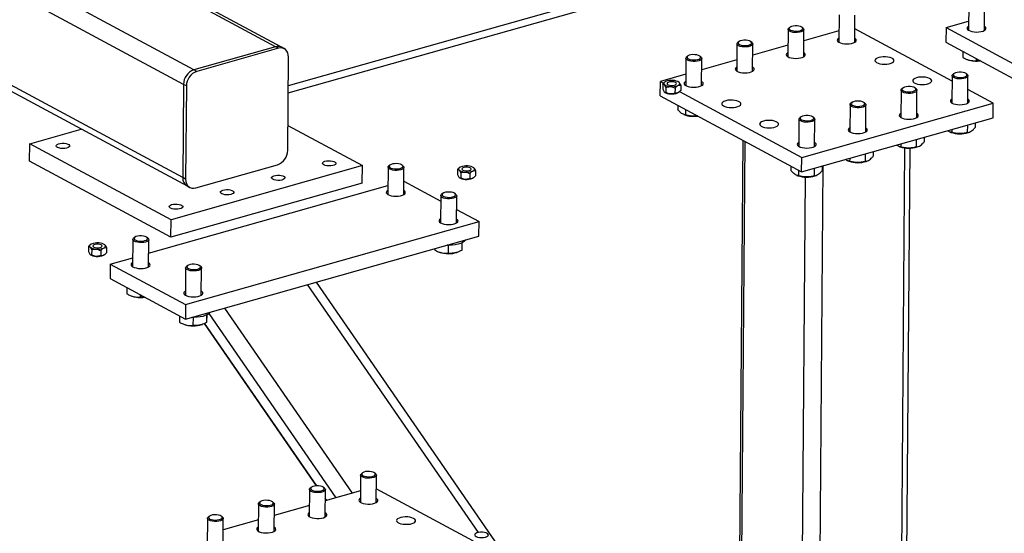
# Model space of a CAD drawing. Header units: millimetres. Extents: x 5 to 589, y 5 to 415.
# Tile 30 of 42: x 436 to 486, y 297 to 323. Entities that reach past the tile are written whole.
import ezdxf

# ---------------------------------------------------------------- set-up
doc = ezdxf.new("R2010")
doc.units = ezdxf.units.MM
doc.layers.add('TRAIT-FORT', color=4, linetype='Continuous', lineweight=25)

msp = doc.modelspace()

# ---------------------------------------------------------------- linework, layer by layer
at = {"layer": 'TRAIT-FORT', "color": 4, "linetype": 'Continuous', "lineweight": 25}
for p, q in [((444.975, 320.538), (408.295, 340.285)), ((444.455, 319.803), (407.396, 339.755)), ((449.094, 321.704), (415.455, 339.814)), ((449.393, 321.679), (415.975, 339.67)), ((508.517, 336.366), (449.735, 319.722)), ((449.732, 319.369), (508.039, 335.877)), ((444.418, 315.095), (407.359, 335.046)), ((407.729, 334.543), (444.63, 314.677)), ((484.055, 323.91), (484.044, 322.533)), ((484.844, 322.527), (484.855, 323.904)), ((477.514, 323.308), (477.504, 321.931)), ((478.304, 321.924), (478.314, 323.301)), ((482.909, 322.668), (484.048, 322.99)), ((474.94, 322.579), (474.929, 321.202)), ((475.03, 322.687), (474.979, 322.645)), ((475.702, 322.64), (475.652, 322.682)), ((475.729, 321.195), (475.74, 322.572)), ((477.508, 322.505), (475.736, 322.003)), ((483.214, 319.966), (478.309, 322.607)), ((482.909, 322.668), (482.904, 321.932)), ((482.909, 322.668), (486.71, 320.622)), ((472.366, 321.85), (472.355, 320.473)), ((472.455, 321.958), (472.404, 321.916)), ((473.128, 321.911), (473.078, 321.953)), ((473.155, 320.466), (473.166, 321.843)), ((474.934, 321.776), (473.161, 321.274)), ((482.904, 321.932), (486.705, 319.886)), ((449.094, 321.704), (444.975, 320.538)), ((449.236, 321.627), (445.117, 320.461)), ((449.236, 321.627), (449.094, 321.704)), ((449.535, 321.602), (449.393, 321.679)), ((483.753, 321.475), (483.75, 321.164)), ((449.71, 316.476), (449.747, 321.185)), ((469.791, 321.121), (469.78, 319.744)), ((469.881, 321.229), (469.83, 321.188)), ((470.553, 321.182), (470.503, 321.224)), ((470.58, 319.738), (470.591, 321.115)), ((472.359, 321.047), (470.587, 320.545)), ((483.964, 321.065), (483.997, 321.052)), ((484.426, 321.112), (484.426, 321.002)), ((445.117, 320.461), (444.975, 320.538)), ((469.785, 320.318), (468.503, 319.955)), ((483.306, 320.346), (483.255, 320.305)), ((483.978, 320.299), (483.928, 320.342)), ((444.455, 319.803), (444.418, 315.095)), ((444.598, 319.727), (444.455, 319.803)), ((468.497, 319.219), (468.503, 319.955)), ((468.503, 319.955), (468.667, 319.867)), ((468.621, 319.819), (468.619, 319.565)), ((468.716, 319.914), (468.705, 319.905)), ((483.216, 320.238), (483.205, 318.861)), ((484.005, 318.855), (484.016, 320.232)), ((444.598, 319.727), (444.561, 315.018)), ((468.784, 319.649), (468.782, 319.395)), ((469.24, 319.616), (469.238, 319.362)), ((469.436, 319.406), (469.447, 319.415)), ((469.468, 319.436), (475.63, 316.118)), ((469.533, 319.755), (469.531, 319.5)), ((480.642, 319.509), (480.631, 318.132)), ((480.731, 319.618), (480.68, 319.576)), ((481.404, 319.57), (481.353, 319.613)), ((481.431, 318.126), (481.441, 319.503)), ((485.284, 318.852), (484.01, 319.537)), ((468.497, 319.219), (475.624, 315.383)), ((475.63, 316.118), (485.284, 318.852)), ((478.157, 318.889), (478.106, 318.847)), ((478.829, 318.841), (478.779, 318.884)), ((485.278, 318.116), (485.284, 318.852)), ((469.387, 318.74), (469.386, 318.529)), ((469.774, 318.532), (469.772, 318.258)), ((478.067, 318.78), (478.056, 317.403)), ((478.856, 317.397), (478.867, 318.774)), ((469.687, 318.28), (469.734, 318.263)), ((475.493, 318.051), (475.482, 316.674)), ((475.582, 318.16), (475.531, 318.118)), ((475.624, 315.383), (485.278, 318.116)), ((476.255, 318.112), (476.205, 318.155)), ((476.282, 316.668), (476.293, 318.045)), ((484.382, 317.862), (484.381, 317.63)), ((436.697, 316.81), (439.299, 317.547)), ((449.72, 317.73), (453.478, 315.706)), ((483.112, 317.397), (483.158, 317.38)), ((483.198, 317.527), (483.196, 317.375)), ((483.985, 317.75), (483.982, 317.367)), ((484.029, 317.373), (484.074, 317.389)), ((436.69, 315.927), (436.697, 316.81)), ((443.824, 312.973), (436.697, 316.81)), ((472.653, 316.982), (472.401, 284.979)), ((472.527, 284.912), (472.778, 316.915)), ((481.41, 317.021), (481.407, 316.638)), ((481.808, 317.133), (481.806, 316.901)), ((479.234, 316.404), (479.232, 316.172)), ((480.391, 260.101), (480.835, 316.594)), ((480.538, 316.668), (480.584, 316.651)), ((480.623, 316.798), (480.622, 316.646)), ((480.651, 260.301), (481.093, 316.583)), ((481.454, 316.644), (481.499, 316.66)), ((443.817, 312.09), (436.69, 315.927)), ((475.624, 315.383), (475.63, 316.118)), ((477.963, 315.939), (478.01, 315.922)), ((478.049, 316.069), (478.048, 315.917)), ((478.836, 316.292), (478.833, 315.909)), ((478.88, 315.915), (478.925, 315.931)), ((453.478, 315.706), (443.824, 312.973)), ((445.071, 314.575), (449.19, 315.741)), ((453.471, 314.823), (453.478, 315.706)), ((454.771, 315.619), (454.76, 314.242)), ((454.861, 315.728), (454.81, 315.686)), ((455.533, 315.68), (455.483, 315.723)), ((455.56, 314.236), (455.571, 315.613)), ((458.27, 315.506), (458.268, 315.252)), ((458.365, 315.601), (458.354, 315.592)), ((458.433, 315.336), (458.431, 315.082)), ((459.182, 315.442), (459.18, 315.188)), ((475.089, 315.671), (475.087, 315.459)), ((475.475, 315.463), (475.473, 315.188)), ((476.261, 315.563), (476.258, 315.18)), ((476.272, 258.935), (476.718, 315.692)), ((476.659, 315.676), (476.657, 315.443)), ((453.471, 314.823), (443.817, 312.09)), ((444.561, 315.018), (444.418, 315.095)), ((455.566, 314.918), (457.43, 313.915)), ((458.889, 315.303), (458.887, 315.049)), ((459.085, 315.093), (459.096, 315.102)), ((475.389, 315.21), (475.435, 315.193)), ((475.568, 283.275), (475.818, 315.125)), ((476.305, 315.187), (476.35, 315.202)), ((442.694, 311.281), (454.764, 314.699)), ((444.63, 314.677), (444.772, 314.6)), ((457.432, 314.187), (457.421, 312.81)), ((457.521, 314.295), (457.47, 314.253)), ((458.194, 314.248), (458.144, 314.29)), ((458.221, 312.803), (458.232, 314.18)), ((458.226, 313.486), (459.357, 312.877)), ((443.817, 312.09), (443.824, 312.973)), ((444.554, 308.686), (459.357, 312.877)), ((459.351, 312.141), (459.357, 312.877)), ((441.899, 311.975), (441.888, 310.598)), ((441.989, 312.083), (441.938, 312.041)), ((442.661, 312.036), (442.611, 312.078)), ((442.688, 310.591), (442.699, 311.968)), ((444.549, 307.95), (459.351, 312.141)), ((439.659, 311.619), (439.657, 311.365)), ((439.754, 311.714), (439.743, 311.705)), ((439.822, 311.448), (439.82, 311.194)), ((440.278, 311.416), (440.276, 311.162)), ((440.57, 311.554), (440.568, 311.3)), ((457.127, 311.512), (457.127, 311.44)), ((457.34, 311.341), (457.374, 311.329)), ((457.805, 311.682), (457.802, 311.278)), ((458.49, 311.802), (458.487, 311.425)), ((458.496, 311.805), (458.496, 311.733)), ((440.473, 311.206), (440.484, 311.215)), ((440.753, 310.732), (441.892, 311.054)), ((458.244, 311.322), (458.279, 311.334)), ((440.753, 310.732), (440.748, 309.996)), ((440.753, 310.732), (444.554, 308.686)), ((444.56, 310.542), (444.549, 309.165)), ((444.649, 310.651), (444.598, 310.609)), ((445.322, 310.603), (445.272, 310.646)), ((445.349, 309.159), (445.36, 310.536)), ((440.748, 309.996), (444.549, 307.95)), ((441.597, 309.539), (441.594, 309.228)), ((459.334, 297.183), (450.713, 309.695)), ((460.824, 295.803), (451.163, 309.823)), ((441.808, 309.129), (441.841, 309.117)), ((442.27, 309.177), (442.27, 309.066)), ((444.554, 308.686), (444.549, 307.95)), ((452.976, 299.166), (446.536, 308.513)), ((444.257, 308.107), (444.255, 307.796)), ((444.933, 308.038), (444.93, 307.634)), ((445.618, 308.157), (445.615, 307.78)), ((445.624, 308.16), (445.624, 308.089)), ((452.157, 298.934), (445.747, 308.237)), ((444.468, 307.696), (444.502, 307.684)), ((445.372, 307.677), (445.407, 307.689)), ((445.491, 307.729), (451.138, 299.534)), ((451.175, 299.536), (445.52, 307.741)), ((453.383, 300.082), (453.372, 298.705)), ((453.473, 300.19), (453.422, 300.148)), ((454.145, 300.143), (454.095, 300.185)), ((454.172, 298.698), (454.183, 300.075)), ((450.898, 299.461), (450.847, 299.42)), ((451.571, 299.414), (451.52, 299.456)), ((450.808, 299.353), (450.798, 297.976)), ((451.598, 297.969), (451.608, 299.347)), ((453.377, 299.279), (451.604, 298.777)), ((459.082, 296.74), (454.177, 299.381)), ((448.234, 298.624), (448.223, 297.247)), ((448.324, 298.732), (448.273, 298.691)), ((448.996, 298.685), (448.946, 298.727)), ((449.023, 297.241), (449.034, 298.618)), ((450.802, 298.55), (449.03, 298.048)), ((451.682, 298.799), (451.605, 298.911)), ((451.605, 298.857), (451.651, 298.79)), ((445.749, 298.003), (445.698, 297.962)), ((446.422, 297.956), (446.372, 297.999)), ((445.66, 297.895), (445.649, 296.518)), ((446.449, 296.512), (446.46, 297.889)), ((448.228, 297.821), (446.455, 297.319))]:
    msp.add_line(p, q, dxfattribs=at)
at = {"layer": 'TRAIT-FORT', "color": 4, "linetype": 'Continuous', "lineweight": 25, "flags": 128}
for points in [[(475.702, 322.64), (475.728, 322.61), (475.74, 322.568), (475.721, 322.526), (475.675, 322.487), (475.603, 322.456), (475.512, 322.433), (475.409, 322.42), (475.3, 322.42), (475.194, 322.43), (475.099, 322.452), (475.022, 322.483), (474.968, 322.52), (474.942, 322.562), (474.946, 322.605), (474.978, 322.645), (474.979, 322.645)], [(475.64, 322.691), (475.577, 322.724), (475.493, 322.747), (475.395, 322.76), (475.292, 322.761), (475.194, 322.75), (475.109, 322.728), (475.044, 322.698), (475.006, 322.661), (474.997, 322.621), (475.019, 322.581), (475.069, 322.546), (475.144, 322.518), (475.236, 322.499), (475.337, 322.492), (475.439, 322.497), (475.531, 322.513), (475.607, 322.54), (475.659, 322.574), (475.683, 322.613), (475.677, 322.654), (475.64, 322.691)], [(484.046, 322.742), (484.009, 322.716), (483.973, 322.671), (483.966, 322.624), (483.99, 322.578), (484.042, 322.535), (484.119, 322.498), (484.217, 322.47), (484.329, 322.452), (484.449, 322.446), (484.568, 322.451), (484.679, 322.468), (484.776, 322.496), (484.852, 322.532), (484.903, 322.574), (484.924, 322.621), (484.916, 322.668), (484.878, 322.713), (484.846, 322.735)], [(473.128, 321.911), (473.154, 321.881), (473.165, 321.839), (473.147, 321.797), (473.1, 321.759), (473.029, 321.727), (472.938, 321.704), (472.834, 321.691), (472.725, 321.691), (472.62, 321.701), (472.524, 321.723), (472.447, 321.754), (472.394, 321.791), (472.368, 321.833), (472.371, 321.876), (472.404, 321.916), (472.404, 321.916)], [(473.066, 321.963), (473.002, 321.995), (472.918, 322.018), (472.821, 322.031), (472.718, 322.032), (472.62, 322.021), (472.534, 322), (472.47, 321.969), (472.431, 321.932), (472.423, 321.892), (472.445, 321.852), (472.495, 321.817), (472.569, 321.789), (472.661, 321.77), (472.763, 321.763), (472.864, 321.768), (472.957, 321.785), (473.033, 321.811), (473.085, 321.845), (473.109, 321.884), (473.102, 321.925), (473.066, 321.963)], [(477.505, 322.139), (477.469, 322.113), (477.432, 322.069), (477.426, 322.021), (477.449, 321.975), (477.501, 321.932), (477.579, 321.895), (477.676, 321.867), (477.789, 321.849), (477.908, 321.843), (478.027, 321.849), (478.139, 321.866), (478.236, 321.893), (478.312, 321.929), (478.362, 321.972), (478.384, 322.018), (478.375, 322.065), (478.337, 322.11), (478.305, 322.133)], [(449.747, 321.185), (449.738, 321.297), (449.709, 321.399), (449.663, 321.487), (449.599, 321.558), (449.522, 321.609), (449.433, 321.638), (449.337, 321.645), (449.236, 321.627)], [(470.491, 321.234), (470.428, 321.266), (470.344, 321.289), (470.246, 321.302), (470.144, 321.303), (470.045, 321.292), (469.96, 321.271), (469.895, 321.24), (469.857, 321.203), (469.848, 321.163), (469.87, 321.123), (469.921, 321.088), (469.995, 321.06), (470.087, 321.041), (470.188, 321.034), (470.29, 321.039), (470.383, 321.056), (470.458, 321.082), (470.511, 321.117), (470.534, 321.156), (470.528, 321.196), (470.491, 321.234)], [(474.931, 321.41), (474.894, 321.384), (474.858, 321.34), (474.851, 321.293), (474.875, 321.246), (474.927, 321.203), (475.004, 321.166), (475.102, 321.138), (475.214, 321.121), (475.334, 321.114), (475.453, 321.12), (475.564, 321.137), (475.661, 321.164), (475.737, 321.2), (475.788, 321.243), (475.809, 321.289), (475.801, 321.336), (475.763, 321.381), (475.731, 321.404)], [(470.553, 321.182), (470.58, 321.153), (470.591, 321.11), (470.573, 321.068), (470.526, 321.03), (470.455, 320.998), (470.364, 320.975), (470.26, 320.963), (470.151, 320.962), (470.045, 320.973), (469.95, 320.994), (469.873, 321.025), (469.819, 321.062), (469.793, 321.104), (469.797, 321.147), (469.83, 321.187), (469.83, 321.188)], [(479.52, 321.162), (479.433, 321.13), (479.369, 321.09), (479.333, 321.045), (479.326, 320.998), (479.35, 320.952), (479.402, 320.909), (479.479, 320.872), (479.577, 320.844), (479.689, 320.826), (479.809, 320.82), (479.928, 320.825), (480.039, 320.842), (480.136, 320.87), (480.212, 320.906), (480.263, 320.948), (480.284, 320.995), (480.276, 321.042), (480.238, 321.087), (480.172, 321.127), (480.084, 321.16), (479.978, 321.183), (479.861, 321.195), (479.741, 321.196), (479.625, 321.184), (479.52, 321.162)], [(472.356, 320.681), (472.32, 320.656), (472.283, 320.611), (472.277, 320.564), (472.3, 320.517), (472.352, 320.474), (472.43, 320.438), (472.528, 320.409), (472.64, 320.392), (472.759, 320.385), (472.879, 320.391), (472.99, 320.408), (473.087, 320.435), (473.163, 320.471), (473.213, 320.514), (473.235, 320.56), (473.226, 320.607), (473.188, 320.652), (473.156, 320.675)], [(483.978, 320.299), (484.004, 320.27), (484.016, 320.227), (483.997, 320.185), (483.951, 320.147), (483.879, 320.115), (483.788, 320.092), (483.685, 320.08), (483.576, 320.079), (483.47, 320.09), (483.375, 320.111), (483.298, 320.142), (483.244, 320.18), (483.218, 320.221), (483.222, 320.264), (483.254, 320.305), (483.255, 320.305)], [(483.916, 320.351), (483.853, 320.383), (483.769, 320.407), (483.671, 320.419), (483.568, 320.42), (483.47, 320.41), (483.385, 320.388), (483.32, 320.357), (483.282, 320.32), (483.273, 320.28), (483.295, 320.24), (483.345, 320.205), (483.42, 320.177), (483.512, 320.158), (483.613, 320.151), (483.715, 320.156), (483.807, 320.173), (483.883, 320.199), (483.935, 320.234), (483.959, 320.273), (483.952, 320.313), (483.916, 320.351)], [(468.768, 319.945), (468.737, 319.929), (468.713, 319.911), (468.694, 319.892), (468.683, 319.872), (468.677, 319.852), (468.679, 319.831), (468.688, 319.811), (468.703, 319.791)], [(469.263, 319.783), (469.304, 319.811), (469.317, 319.843), (469.302, 319.876), (469.259, 319.904), (469.195, 319.925), (469.116, 319.937), (469.033, 319.937), (468.955, 319.926), (468.892, 319.905), (468.851, 319.877), (468.837, 319.844), (468.853, 319.812), (468.895, 319.784), (468.96, 319.763), (469.038, 319.751), (469.122, 319.751), (469.2, 319.762), (469.263, 319.783)], [(469.387, 319.742), (469.417, 319.759), (469.442, 319.777), (469.46, 319.796), (469.472, 319.816), (469.477, 319.836), (469.475, 319.857), (469.467, 319.877), (469.451, 319.897)], [(469.782, 319.952), (469.745, 319.927), (469.709, 319.882), (469.702, 319.835), (469.726, 319.788), (469.778, 319.745), (469.855, 319.709), (469.953, 319.681), (470.065, 319.663), (470.185, 319.656), (470.304, 319.662), (470.416, 319.679), (470.512, 319.706), (470.588, 319.742), (470.639, 319.785), (470.66, 319.831), (470.652, 319.878), (470.614, 319.923), (470.582, 319.946)], [(481.42, 320.139), (481.333, 320.107), (481.27, 320.067), (481.233, 320.022), (481.227, 319.975), (481.25, 319.929), (481.302, 319.886), (481.38, 319.849), (481.477, 319.821), (481.59, 319.803), (481.709, 319.797), (481.828, 319.802), (481.94, 319.819), (482.037, 319.847), (482.113, 319.883), (482.163, 319.925), (482.185, 319.972), (482.176, 320.019), (482.138, 320.064), (482.073, 320.104), (481.985, 320.137), (481.879, 320.16), (481.762, 320.172), (481.642, 320.172), (481.525, 320.161), (481.42, 320.139)], [(469.436, 319.406), (469.414, 319.391), (469.384, 319.374)], [(481.404, 319.57), (481.43, 319.541), (481.441, 319.498), (481.423, 319.456), (481.376, 319.418), (481.305, 319.386), (481.214, 319.363), (481.11, 319.351), (481.001, 319.35), (480.895, 319.361), (480.8, 319.382), (480.723, 319.413), (480.67, 319.451), (480.644, 319.492), (480.647, 319.535), (480.68, 319.576), (480.68, 319.576)], [(481.341, 319.622), (481.278, 319.654), (481.194, 319.678), (481.096, 319.69), (480.994, 319.692), (480.896, 319.681), (480.81, 319.659), (480.746, 319.628), (480.707, 319.591), (480.699, 319.551), (480.72, 319.512), (480.771, 319.476), (480.845, 319.448), (480.937, 319.43), (481.039, 319.423), (481.14, 319.427), (481.233, 319.444), (481.309, 319.471), (481.361, 319.505), (481.385, 319.544), (481.378, 319.584), (481.341, 319.622)], [(471.797, 318.975), (471.71, 318.943), (471.646, 318.903), (471.61, 318.859), (471.603, 318.812), (471.626, 318.765), (471.678, 318.722), (471.756, 318.686), (471.854, 318.657), (471.966, 318.64), (472.085, 318.633), (472.205, 318.639), (472.316, 318.656), (472.413, 318.683), (472.489, 318.719), (472.539, 318.762), (472.561, 318.808), (472.552, 318.855), (472.514, 318.9), (472.449, 318.94), (472.361, 318.973), (472.255, 318.996), (472.138, 319.008), (472.018, 319.009), (471.902, 318.998), (471.797, 318.975)], [(478.829, 318.841), (478.856, 318.812), (478.867, 318.769), (478.849, 318.727), (478.802, 318.689), (478.73, 318.657), (478.639, 318.634), (478.536, 318.622), (478.427, 318.621), (478.321, 318.632), (478.226, 318.653), (478.149, 318.684), (478.095, 318.722), (478.069, 318.763), (478.073, 318.806), (478.106, 318.847), (478.106, 318.847)], [(478.767, 318.893), (478.704, 318.925), (478.62, 318.949), (478.522, 318.962), (478.419, 318.963), (478.321, 318.952), (478.236, 318.93), (478.171, 318.899), (478.133, 318.862), (478.124, 318.822), (478.146, 318.783), (478.196, 318.747), (478.271, 318.719), (478.363, 318.701), (478.464, 318.694), (478.566, 318.699), (478.659, 318.715), (478.734, 318.742), (478.786, 318.776), (478.81, 318.815), (478.804, 318.855), (478.767, 318.893)], [(483.207, 319.069), (483.17, 319.044), (483.134, 318.999), (483.127, 318.952), (483.151, 318.905), (483.203, 318.863), (483.28, 318.826), (483.378, 318.798), (483.49, 318.78), (483.61, 318.774), (483.729, 318.779), (483.84, 318.796), (483.937, 318.823), (484.013, 318.86), (484.064, 318.902), (484.085, 318.948), (484.077, 318.996), (484.039, 319.041), (484.007, 319.063)], [(480.632, 318.34), (480.596, 318.315), (480.559, 318.27), (480.553, 318.223), (480.576, 318.177), (480.628, 318.134), (480.706, 318.097), (480.803, 318.069), (480.916, 318.051), (481.035, 318.045), (481.154, 318.05), (481.266, 318.067), (481.363, 318.095), (481.439, 318.131), (481.489, 318.173), (481.511, 318.22), (481.502, 318.267), (481.464, 318.312), (481.432, 318.334)], [(473.697, 317.952), (473.61, 317.92), (473.546, 317.88), (473.51, 317.836), (473.503, 317.788), (473.527, 317.742), (473.579, 317.699), (473.656, 317.662), (473.754, 317.634), (473.866, 317.616), (473.986, 317.61), (474.105, 317.616), (474.217, 317.633), (474.313, 317.66), (474.389, 317.696), (474.44, 317.739), (474.461, 317.785), (474.453, 317.832), (474.415, 317.877), (474.35, 317.917), (474.261, 317.95), (474.155, 317.973), (474.039, 317.985), (473.918, 317.986), (473.802, 317.974), (473.697, 317.952)], [(476.255, 318.112), (476.281, 318.083), (476.292, 318.04), (476.274, 317.998), (476.228, 317.96), (476.156, 317.928), (476.065, 317.905), (475.961, 317.893), (475.852, 317.892), (475.747, 317.903), (475.652, 317.925), (475.574, 317.955), (475.521, 317.993), (475.495, 318.035), (475.498, 318.077), (475.531, 318.118), (475.531, 318.118)], [(476.193, 318.164), (476.129, 318.196), (476.045, 318.22), (475.948, 318.233), (475.845, 318.234), (475.747, 318.223), (475.662, 318.201), (475.597, 318.17), (475.558, 318.133), (475.55, 318.093), (475.572, 318.054), (475.622, 318.018), (475.697, 317.99), (475.789, 317.972), (475.89, 317.965), (475.991, 317.97), (476.084, 317.986), (476.16, 318.013), (476.212, 318.047), (476.236, 318.086), (476.229, 318.126), (476.193, 318.164)], [(478.058, 317.612), (478.021, 317.586), (477.985, 317.541), (477.978, 317.494), (478.002, 317.448), (478.054, 317.405), (478.131, 317.368), (478.229, 317.34), (478.341, 317.322), (478.461, 317.316), (478.58, 317.321), (478.692, 317.338), (478.788, 317.366), (478.864, 317.402), (478.915, 317.444), (478.936, 317.491), (478.928, 317.538), (478.89, 317.583), (478.858, 317.605)], [(438.102, 316.622), (438.054, 316.657), (438.036, 316.697), (438.047, 316.736), (438.087, 316.772), (438.154, 316.802), (438.239, 316.823), (438.337, 316.832), (438.438, 316.83), (438.534, 316.816), (438.616, 316.792), (438.676, 316.76), (438.709, 316.722), (438.713, 316.682), (438.687, 316.644), (438.633, 316.611), (438.556, 316.585), (438.463, 316.57), (438.363, 316.566), (438.263, 316.574), (438.173, 316.593), (438.102, 316.622)], [(475.484, 316.883), (475.447, 316.857), (475.411, 316.812), (475.404, 316.765), (475.427, 316.719), (475.479, 316.676), (475.557, 316.639), (475.655, 316.611), (475.767, 316.593), (475.886, 316.587), (476.006, 316.592), (476.117, 316.609), (476.214, 316.637), (476.29, 316.673), (476.34, 316.715), (476.362, 316.762), (476.353, 316.809), (476.315, 316.854), (476.283, 316.876)], [(451.527, 315.739), (451.479, 315.775), (451.46, 315.814), (451.472, 315.853), (451.512, 315.889), (451.578, 315.919), (451.664, 315.94), (451.762, 315.949), (451.863, 315.947), (451.959, 315.934), (452.04, 315.909), (452.101, 315.877), (452.134, 315.839), (452.138, 315.799), (452.112, 315.761), (452.058, 315.728), (451.981, 315.702), (451.888, 315.687), (451.787, 315.683), (451.688, 315.691), (451.598, 315.711), (451.527, 315.739)], [(455.533, 315.68), (455.565, 315.64), (455.569, 315.597), (455.543, 315.556), (455.49, 315.519), (455.413, 315.489), (455.318, 315.469), (455.212, 315.459), (455.103, 315.462), (454.999, 315.475), (454.908, 315.499), (454.837, 315.532), (454.79, 315.571), (454.771, 315.613), (454.782, 315.656), (454.81, 315.686)], [(455.003, 315.786), (454.922, 315.762), (454.863, 315.729), (454.832, 315.691), (454.831, 315.651), (454.86, 315.612), (454.917, 315.578), (454.996, 315.552), (455.091, 315.537), (455.193, 315.533), (455.293, 315.54), (455.383, 315.56), (455.453, 315.588), (455.499, 315.624), (455.515, 315.664), (455.501, 315.704), (455.458, 315.74), (455.389, 315.771), (455.301, 315.792), (455.201, 315.802), (455.099, 315.8), (455.003, 315.786)], [(458.417, 315.632), (458.386, 315.616), (458.362, 315.598), (458.343, 315.579), (458.332, 315.559), (458.326, 315.539), (458.328, 315.518), (458.337, 315.498), (458.352, 315.478)], [(458.912, 315.47), (458.953, 315.498), (458.966, 315.53), (458.951, 315.563), (458.908, 315.591), (458.844, 315.612), (458.765, 315.624), (458.682, 315.624), (458.604, 315.613), (458.541, 315.592), (458.5, 315.564), (458.486, 315.531), (458.502, 315.499), (458.544, 315.471), (458.609, 315.45), (458.687, 315.438), (458.771, 315.438), (458.849, 315.449), (458.912, 315.47)], [(459.036, 315.429), (459.066, 315.446), (459.091, 315.464), (459.109, 315.483), (459.121, 315.503), (459.126, 315.523), (459.124, 315.544), (459.116, 315.564), (459.101, 315.584)], [(444.561, 315.018), (444.57, 314.906), (444.598, 314.804), (444.645, 314.715), (444.708, 314.644), (444.786, 314.593), (444.875, 314.564), (444.971, 314.558), (445.071, 314.575)], [(448.952, 315.01), (448.905, 315.046), (448.886, 315.085), (448.897, 315.124), (448.938, 315.161), (449.004, 315.19), (449.09, 315.211), (449.188, 315.221), (449.289, 315.218), (449.384, 315.205), (449.466, 315.18), (449.526, 315.148), (449.56, 315.11), (449.563, 315.071), (449.537, 315.032), (449.483, 314.999), (449.407, 314.973), (449.314, 314.958), (449.213, 314.954), (449.113, 314.962), (449.024, 314.982), (448.952, 315.01)], [(459.085, 315.093), (459.063, 315.078), (459.033, 315.061)], [(446.378, 314.281), (446.33, 314.317), (446.311, 314.356), (446.323, 314.395), (446.363, 314.432), (446.429, 314.461), (446.515, 314.482), (446.613, 314.492), (446.714, 314.489), (446.81, 314.476), (446.892, 314.452), (446.952, 314.419), (446.985, 314.381), (446.989, 314.342), (446.963, 314.303), (446.909, 314.27), (446.832, 314.245), (446.739, 314.229), (446.639, 314.225), (446.539, 314.234), (446.449, 314.253), (446.378, 314.281)], [(454.762, 314.45), (454.725, 314.425), (454.689, 314.38), (454.682, 314.333), (454.706, 314.287), (454.758, 314.244), (454.835, 314.207), (454.933, 314.179), (455.045, 314.161), (455.165, 314.155), (455.284, 314.16), (455.395, 314.177), (455.492, 314.205), (455.568, 314.241), (455.619, 314.283), (455.64, 314.329), (455.632, 314.377), (455.594, 314.422), (455.562, 314.444)], [(457.664, 314.354), (457.583, 314.33), (457.524, 314.297), (457.493, 314.259), (457.491, 314.219), (457.52, 314.18), (457.577, 314.146), (457.657, 314.12), (457.752, 314.104), (457.854, 314.1), (457.954, 314.108), (458.043, 314.127), (458.114, 314.156), (458.16, 314.192), (458.176, 314.231), (458.162, 314.271), (458.119, 314.308), (458.05, 314.338), (457.961, 314.359), (457.862, 314.369), (457.759, 314.367), (457.664, 314.354)], [(458.194, 314.248), (458.226, 314.208), (458.23, 314.165), (458.204, 314.123), (458.15, 314.087), (458.073, 314.057), (457.978, 314.036), (457.873, 314.027), (457.764, 314.029), (457.66, 314.043), (457.569, 314.067), (457.497, 314.1), (457.45, 314.139), (457.432, 314.181), (457.443, 314.223), (457.47, 314.253)], [(443.803, 313.552), (443.756, 313.588), (443.737, 313.627), (443.748, 313.667), (443.789, 313.703), (443.855, 313.732), (443.941, 313.753), (444.039, 313.763), (444.14, 313.761), (444.236, 313.747), (444.317, 313.723), (444.377, 313.69), (444.411, 313.652), (444.415, 313.613), (444.388, 313.574), (444.335, 313.541), (444.258, 313.516), (444.165, 313.5), (444.064, 313.497), (443.965, 313.505), (443.875, 313.524), (443.803, 313.552)], [(457.423, 313.018), (457.386, 312.992), (457.35, 312.948), (457.343, 312.901), (457.366, 312.854), (457.418, 312.811), (457.496, 312.774), (457.594, 312.746), (457.706, 312.729), (457.825, 312.722), (457.945, 312.728), (458.056, 312.745), (458.153, 312.772), (458.229, 312.808), (458.279, 312.851), (458.301, 312.897), (458.292, 312.944), (458.254, 312.989), (458.222, 313.012)], [(442.661, 312.036), (442.693, 311.995), (442.697, 311.953), (442.671, 311.911), (442.618, 311.874), (442.541, 311.845), (442.446, 311.824), (442.34, 311.815), (442.231, 311.817), (442.127, 311.831), (442.036, 311.855), (441.964, 311.888), (441.918, 311.926), (441.899, 311.969), (441.91, 312.011), (441.938, 312.041)], [(442.131, 312.142), (442.05, 312.118), (441.991, 312.085), (441.96, 312.047), (441.959, 312.007), (441.988, 311.968), (442.045, 311.934), (442.124, 311.908), (442.219, 311.892), (442.321, 311.888), (442.421, 311.896), (442.511, 311.915), (442.581, 311.944), (442.627, 311.979), (442.643, 312.019), (442.629, 312.059), (442.586, 312.096), (442.517, 312.126), (442.429, 312.147), (442.329, 312.157), (442.227, 312.155), (442.131, 312.142)], [(458.675, 311.95), (458.662, 311.929), (458.606, 311.872), (458.525, 311.819), (458.421, 311.773), (458.297, 311.736), (458.158, 311.707), (458.008, 311.689), (457.851, 311.682), (457.737, 311.684)], [(439.806, 311.745), (439.775, 311.729), (439.751, 311.711), (439.732, 311.692), (439.72, 311.672), (439.715, 311.651), (439.717, 311.631), (439.726, 311.61), (439.741, 311.591)], [(440.301, 311.583), (440.342, 311.611), (440.355, 311.643), (440.34, 311.675), (440.297, 311.704), (440.233, 311.725), (440.154, 311.736), (440.071, 311.737), (439.993, 311.726), (439.929, 311.705), (439.889, 311.676), (439.875, 311.644), (439.891, 311.612), (439.933, 311.583), (439.998, 311.562), (440.076, 311.551), (440.159, 311.551), (440.237, 311.562), (440.301, 311.583)], [(440.424, 311.542), (440.455, 311.559), (440.48, 311.577), (440.498, 311.596), (440.51, 311.616), (440.515, 311.636), (440.513, 311.657), (440.505, 311.677), (440.489, 311.697)], [(440.473, 311.206), (440.452, 311.191), (440.422, 311.174)], [(441.89, 310.806), (441.853, 310.78), (441.817, 310.736), (441.81, 310.688), (441.834, 310.642), (441.886, 310.599), (441.963, 310.562), (442.061, 310.534), (442.173, 310.516), (442.293, 310.51), (442.412, 310.516), (442.523, 310.533), (442.62, 310.56), (442.696, 310.596), (442.747, 310.639), (442.768, 310.685), (442.76, 310.732), (442.722, 310.777), (442.69, 310.8)], [(445.322, 310.603), (445.354, 310.563), (445.358, 310.52), (445.332, 310.479), (445.278, 310.442), (445.201, 310.412), (445.106, 310.392), (445, 310.383), (444.892, 310.385), (444.788, 310.398), (444.697, 310.422), (444.625, 310.455), (444.578, 310.494), (444.56, 310.536), (444.571, 310.579), (444.598, 310.609)], [(444.791, 310.709), (444.711, 310.685), (444.652, 310.653), (444.62, 310.614), (444.619, 310.574), (444.648, 310.535), (444.705, 310.501), (444.785, 310.475), (444.88, 310.46), (444.982, 310.456), (445.082, 310.463), (445.171, 310.483), (445.242, 310.511), (445.288, 310.547), (445.304, 310.587), (445.29, 310.627), (445.246, 310.663), (445.178, 310.694), (445.089, 310.715), (444.99, 310.725), (444.887, 310.723), (444.791, 310.709)], [(444.55, 309.373), (444.514, 309.348), (444.477, 309.303), (444.471, 309.256), (444.494, 309.21), (444.546, 309.167), (444.624, 309.13), (444.722, 309.102), (444.834, 309.084), (444.953, 309.078), (445.073, 309.083), (445.184, 309.1), (445.281, 309.128), (445.357, 309.164), (445.407, 309.206), (445.429, 309.252), (445.42, 309.3), (445.382, 309.345), (445.35, 309.367)], [(445.803, 308.305), (445.79, 308.285), (445.734, 308.227), (445.653, 308.175), (445.549, 308.129), (445.425, 308.091), (445.286, 308.063), (445.136, 308.045), (444.979, 308.038), (444.865, 308.04)], [(454.145, 300.143), (454.171, 300.113), (454.183, 300.071), (454.164, 300.029), (454.118, 299.99), (454.046, 299.959), (453.955, 299.936), (453.851, 299.923), (453.743, 299.923), (453.637, 299.933), (453.542, 299.955), (453.465, 299.986), (453.411, 300.023), (453.385, 300.065), (453.389, 300.108), (453.421, 300.148), (453.422, 300.148)], [(454.083, 300.194), (454.02, 300.227), (453.935, 300.25), (453.838, 300.263), (453.735, 300.264), (453.637, 300.253), (453.552, 300.231), (453.487, 300.201), (453.449, 300.164), (453.44, 300.124), (453.462, 300.084), (453.512, 300.049), (453.587, 300.021), (453.679, 300.002), (453.78, 299.995), (453.881, 300), (453.974, 300.017), (454.05, 300.043), (454.102, 300.077), (454.126, 300.116), (454.119, 300.157), (454.083, 300.194)], [(451.508, 299.466), (451.445, 299.498), (451.361, 299.521), (451.263, 299.534), (451.161, 299.535), (451.063, 299.524), (450.977, 299.503), (450.913, 299.472), (450.874, 299.435), (450.866, 299.395), (450.887, 299.355), (450.938, 299.32), (451.012, 299.292), (451.104, 299.273), (451.205, 299.266), (451.307, 299.271), (451.4, 299.288), (451.476, 299.314), (451.528, 299.349), (451.552, 299.388), (451.545, 299.428), (451.508, 299.466)], [(451.571, 299.414), (451.597, 299.385), (451.608, 299.342), (451.59, 299.3), (451.543, 299.262), (451.472, 299.23), (451.381, 299.207), (451.277, 299.195), (451.168, 299.194), (451.062, 299.204), (450.967, 299.226), (450.89, 299.257), (450.837, 299.294), (450.811, 299.336), (450.814, 299.379), (450.847, 299.419), (450.847, 299.42)], [(448.996, 298.685), (449.022, 298.656), (449.034, 298.613), (449.015, 298.571), (448.969, 298.533), (448.897, 298.501), (448.806, 298.478), (448.703, 298.466), (448.594, 298.465), (448.488, 298.476), (448.393, 298.497), (448.316, 298.528), (448.262, 298.565), (448.236, 298.607), (448.24, 298.65), (448.272, 298.69), (448.273, 298.691)], [(448.934, 298.737), (448.871, 298.769), (448.787, 298.792), (448.689, 298.805), (448.586, 298.806), (448.488, 298.795), (448.403, 298.774), (448.338, 298.743), (448.3, 298.706), (448.291, 298.666), (448.313, 298.626), (448.363, 298.591), (448.438, 298.563), (448.53, 298.544), (448.631, 298.537), (448.733, 298.542), (448.825, 298.559), (448.901, 298.585), (448.953, 298.62), (448.977, 298.659), (448.97, 298.699), (448.934, 298.737)], [(453.374, 298.913), (453.35, 298.898), (453.307, 298.854), (453.293, 298.807), (453.309, 298.761), (453.354, 298.716), (453.425, 298.678), (453.519, 298.648), (453.628, 298.627), (453.746, 298.618), (453.866, 298.62), (453.98, 298.634), (454.082, 298.659), (454.163, 298.694), (454.22, 298.735), (454.249, 298.78), (454.249, 298.828), (454.218, 298.873), (454.174, 298.907)], [(446.422, 297.956), (446.448, 297.927), (446.459, 297.884), (446.441, 297.842), (446.394, 297.804), (446.323, 297.772), (446.232, 297.749), (446.128, 297.737), (446.019, 297.736), (445.913, 297.747), (445.818, 297.768), (445.741, 297.799), (445.688, 297.836), (445.662, 297.878), (445.665, 297.921), (445.698, 297.961), (445.698, 297.962)], [(446.36, 298.008), (446.296, 298.04), (446.212, 298.063), (446.115, 298.076), (446.012, 298.077), (445.914, 298.067), (445.828, 298.045), (445.764, 298.014), (445.725, 297.977), (445.717, 297.937), (445.739, 297.897), (445.789, 297.862), (445.863, 297.834), (445.955, 297.815), (446.057, 297.808), (446.158, 297.813), (446.251, 297.83), (446.327, 297.856), (446.379, 297.891), (446.403, 297.93), (446.396, 297.97), (446.36, 298.008)], [(450.799, 298.184), (450.776, 298.169), (450.733, 298.125), (450.718, 298.079), (450.734, 298.032), (450.78, 297.988), (450.851, 297.949), (450.944, 297.919), (451.054, 297.898), (451.172, 297.889), (451.292, 297.891), (451.406, 297.906), (451.507, 297.93), (451.589, 297.965), (451.646, 298.006), (451.675, 298.051), (451.674, 298.099), (451.643, 298.145), (451.599, 298.178)], [(456.059, 297.892), (455.976, 297.927), (455.874, 297.952), (455.76, 297.967), (455.64, 297.971), (455.522, 297.962), (455.413, 297.943), (455.321, 297.913), (455.251, 297.875), (455.208, 297.831), (455.193, 297.784), (455.209, 297.737), (455.254, 297.693), (455.326, 297.655), (455.419, 297.624), (455.528, 297.604), (455.647, 297.595), (455.767, 297.597), (455.881, 297.611), (455.982, 297.636), (456.064, 297.67), (456.121, 297.712), (456.15, 297.757), (456.149, 297.804), (456.118, 297.85), (456.059, 297.892)], [(448.225, 297.455), (448.202, 297.44), (448.158, 297.396), (448.144, 297.35), (448.16, 297.303), (448.205, 297.259), (448.277, 297.22), (448.37, 297.19), (448.479, 297.169), (448.597, 297.16), (448.718, 297.162), (448.832, 297.177), (448.933, 297.202), (449.014, 297.236), (449.072, 297.277), (449.101, 297.323), (449.1, 297.37), (449.069, 297.416), (449.025, 297.449)], [(459.784, 297.125), (459.721, 297.157), (459.637, 297.181), (459.539, 297.194), (459.437, 297.195), (459.338, 297.184), (459.253, 297.162), (459.188, 297.131), (459.15, 297.094), (459.141, 297.054), (459.163, 297.015), (459.214, 296.979), (459.288, 296.951), (459.38, 296.933), (459.481, 296.926), (459.583, 296.93), (459.676, 296.947), (459.752, 296.974), (459.804, 297.008), (459.827, 297.047), (459.821, 297.087), (459.784, 297.125)]]:
    msp.add_lwpolyline(points, dxfattribs=at)
at = {"layer": 'TRAIT-FORT', "color": 4, "linetype": 'Continuous', "lineweight": 25}
for centre, radius, start, end in [((449.213, 321.332), 0.391, 62.6306, 107.7661), ((484.445, 322.433), 1.452, 252.0279, 277.8653), ((445.243, 319.797), 0.788, 109.908, 179.5419), ((445.386, 319.72), 0.788, 109.908, 179.5419), ((469.009, 320.2), 0.511, 233.2303, 270.4154), ((469.064, 319.201), 0.801, 84.4032, 111.6935), ((469.146, 319.488), 0.511, 53.2303, 90.4154), ((469.006, 319.832), 0.511, 233.2303, 270.4154), ((469.088, 320.119), 0.801, 264.4032, 291.6935), ((469.09, 320.487), 0.801, 264.4032, 291.6935), ((470.18, 319.62), 1.429, 251.8147, 278.0785), ((483.604, 318.735), 1.426, 251.7847, 287.3153), ((448.922, 316.482), 0.788, 289.908, 359.5419), ((481.03, 318.006), 1.426, 251.7847, 287.3153), ((478.455, 317.277), 1.426, 251.7847, 287.3153), ((458.658, 315.887), 0.511, 233.2303, 270.4154), ((458.713, 314.888), 0.801, 84.4032, 111.6935), ((458.74, 316.174), 0.801, 264.4032, 291.6935), ((458.795, 315.175), 0.511, 53.2303, 90.4154), ((444.864, 315.058), 0.447, 175.308, 238.397), ((458.655, 315.519), 0.511, 233.2303, 270.4154), ((458.737, 315.806), 0.801, 264.4032, 291.6935), ((475.881, 316.548), 1.426, 251.7847, 287.3153), ((440.046, 312), 0.511, 233.2303, 270.4154), ((440.102, 311.001), 0.801, 84.4032, 111.6935), ((440.128, 312.286), 0.801, 264.4032, 291.6935), ((440.184, 311.288), 0.511, 53.2303, 90.4154), ((440.044, 311.632), 0.511, 233.2303, 270.4154), ((440.125, 311.919), 0.801, 264.4032, 291.6935), ((457.82, 312.68), 1.423, 251.7476, 287.3525), ((442.289, 310.497), 1.452, 252.0279, 277.8653), ((444.948, 309.036), 1.423, 251.7476, 287.3525)]:
    msp.add_arc(centre, radius, start, end, dxfattribs=at)
for points, knots in [([(483.75, 321.164), (483.809, 321.134), (483.927, 321.073), (484.102, 321.019), (484.27, 320.996), (484.373, 321), (484.426, 321.002)], [0, 0, 0, 0, 0.264605, 0.534948, 0.765343, 1, 1, 1, 1]), ([(484.631, 321.002), (484.585, 320.999), (484.516, 320.995), (484.449, 321), (484.426, 321.002)], [0, 0, 0, 0, 0.658025, 1, 1, 1, 1]), ([(468.621, 319.819), (468.632, 319.833), (468.659, 319.865), (468.689, 319.886), (468.707, 319.899)], [0, 0, 0, 0, 0.408665, 1, 1, 1, 1]), ([(468.703, 319.791), (468.689, 319.803), (468.66, 319.826), (468.634, 319.822), (468.621, 319.819)], [0, 0, 0, 0, 0.5039949, 1, 1, 1, 1]), ([(468.784, 319.649), (468.773, 319.674), (468.75, 319.724), (468.722, 319.769), (468.706, 319.787), (468.703, 319.791)], [0, 0, 0, 0, 0.432382, 0.879547, 1, 1, 1, 1]), ([(469.451, 319.897), (469.466, 319.878), (469.494, 319.842), (469.52, 319.784), (469.533, 319.755)], [0, 0, 0, 0, 0.503995, 1, 1, 1, 1]), ([(468.619, 319.565), (468.63, 319.54), (468.653, 319.49), (468.681, 319.445), (468.697, 319.427), (468.7, 319.423)], [0, 0, 0, 0, 0.432382, 0.879547, 1, 1, 1, 1]), ([(468.7, 319.423), (468.714, 319.411), (468.743, 319.388), (468.769, 319.392), (468.782, 319.395)], [0, 0, 0, 0, 0.5039949, 1, 1, 1, 1]), ([(469.009, 319.321), (468.969, 319.328), (468.89, 319.34), (468.818, 319.376), (468.782, 319.395)], [0, 0, 0, 0, 0.5039949, 1, 1, 1, 1]), ([(468.784, 319.649), (468.815, 319.66), (468.879, 319.682), (468.958, 319.692), (469.003, 319.69), (469.012, 319.689)], [0, 0, 0, 0, 0.432382, 0.879547, 1, 1, 1, 1]), ([(469.238, 319.362), (469.206, 319.351), (469.143, 319.329), (469.064, 319.319), (469.019, 319.321), (469.009, 319.321)], [0, 0, 0, 0, 0.432382, 0.879547, 1, 1, 1, 1]), ([(469.012, 319.689), (469.052, 319.683), (469.132, 319.671), (469.204, 319.634), (469.24, 319.616)], [0, 0, 0, 0, 0.503995, 1, 1, 1, 1]), ([(469.384, 319.374), (469.381, 319.373), (469.343, 319.356), (469.292, 319.35), (469.249, 319.36), (469.238, 319.362)], [0, 0, 0, 0, 0.0467158, 0.7582321, 1, 1, 1, 1]), ([(469.24, 319.616), (469.251, 319.629), (469.295, 319.68), (469.346, 319.722), (469.384, 319.741), (469.387, 319.742)], [0, 0, 0, 0, 0.241768, 0.953284, 1, 1, 1, 1]), ([(469.531, 319.5), (469.513, 319.481), (469.467, 319.427), (469.416, 319.395), (469.384, 319.374)], [0, 0, 0, 0, 0.370993, 1, 1, 1, 1]), ([(469.387, 319.742), (469.419, 319.752), (469.47, 319.768), (469.515, 319.758), (469.533, 319.755)], [0, 0, 0, 0, 0.629007, 1, 1, 1, 1]), ([(469.772, 318.258), (469.722, 318.27), (469.641, 318.29), (469.523, 318.376), (469.444, 318.458), (469.399, 318.513), (469.386, 318.529)], [0, 0, 0, 0, 0.385549, 0.637642, 0.896546, 1, 1, 1, 1]), ([(470.367, 318.213), (470.362, 318.212), (470.286, 318.196), (470.146, 318.195), (469.951, 318.213), (469.832, 318.243), (469.772, 318.258)], [0, 0, 0, 0, 0.0278139, 0.3852048, 0.6897856, 1, 1, 1, 1]), ([(483.196, 317.375), (483.147, 317.386), (483.079, 317.4), (483.009, 317.453), (482.99, 317.468)], [0, 0, 0, 0, 0.723301, 1, 1, 1, 1]), ([(483.982, 317.367), (483.913, 317.352), (483.775, 317.32), (483.571, 317.311), (483.376, 317.33), (483.257, 317.36), (483.196, 317.375)], [0, 0, 0, 0, 0.264605, 0.534948, 0.765343, 1, 1, 1, 1]), ([(483.982, 317.367), (484.016, 317.374), (484.086, 317.387), (484.189, 317.444), (484.289, 317.526), (484.35, 317.595), (484.381, 317.63)], [0, 0, 0, 0, 0.264605, 0.534948, 0.765343, 1, 1, 1, 1]), ([(481.407, 316.638), (481.442, 316.645), (481.511, 316.658), (481.615, 316.715), (481.714, 316.797), (481.775, 316.866), (481.806, 316.901)], [0, 0, 0, 0, 0.264605, 0.534948, 0.765343, 1, 1, 1, 1]), ([(480.622, 316.646), (480.573, 316.657), (480.505, 316.671), (480.435, 316.724), (480.416, 316.739)], [0, 0, 0, 0, 0.723301, 1, 1, 1, 1]), ([(481.407, 316.638), (481.339, 316.623), (481.201, 316.592), (480.997, 316.582), (480.802, 316.601), (480.682, 316.631), (480.622, 316.646)], [0, 0, 0, 0, 0.264605, 0.534948, 0.765343, 1, 1, 1, 1]), ([(478.048, 315.917), (477.998, 315.928), (477.93, 315.942), (477.86, 315.995), (477.841, 316.01)], [0, 0, 0, 0, 0.723301, 1, 1, 1, 1]), ([(478.833, 315.909), (478.764, 315.894), (478.626, 315.863), (478.422, 315.853), (478.227, 315.872), (478.108, 315.902), (478.048, 315.917)], [0, 0, 0, 0, 0.264605, 0.534948, 0.765343, 1, 1, 1, 1]), ([(478.833, 315.909), (478.867, 315.916), (478.937, 315.929), (479.041, 315.986), (479.14, 316.069), (479.201, 316.137), (479.232, 316.172)], [0, 0, 0, 0, 0.264605, 0.534948, 0.765343, 1, 1, 1, 1]), ([(458.27, 315.506), (458.281, 315.52), (458.308, 315.552), (458.338, 315.573), (458.356, 315.586)], [0, 0, 0, 0, 0.408665, 1, 1, 1, 1]), ([(458.352, 315.478), (458.338, 315.49), (458.309, 315.513), (458.283, 315.509), (458.27, 315.506)], [0, 0, 0, 0, 0.5039949, 1, 1, 1, 1]), ([(458.433, 315.336), (458.422, 315.361), (458.4, 315.412), (458.372, 315.456), (458.355, 315.474), (458.352, 315.478)], [0, 0, 0, 0, 0.432382, 0.879547, 1, 1, 1, 1]), ([(458.433, 315.336), (458.464, 315.347), (458.528, 315.369), (458.607, 315.379), (458.652, 315.377), (458.661, 315.376)], [0, 0, 0, 0, 0.432382, 0.879547, 1, 1, 1, 1]), ([(458.661, 315.376), (458.701, 315.37), (458.781, 315.358), (458.853, 315.321), (458.889, 315.303)], [0, 0, 0, 0, 0.503995, 1, 1, 1, 1]), ([(458.889, 315.303), (458.9, 315.316), (458.944, 315.367), (458.995, 315.41), (459.033, 315.428), (459.036, 315.429)], [0, 0, 0, 0, 0.241768, 0.953284, 1, 1, 1, 1]), ([(459.036, 315.429), (459.068, 315.439), (459.119, 315.455), (459.165, 315.445), (459.182, 315.442)], [0, 0, 0, 0, 0.629007, 1, 1, 1, 1]), ([(459.101, 315.584), (459.115, 315.566), (459.143, 315.529), (459.169, 315.471), (459.182, 315.442)], [0, 0, 0, 0, 0.503995, 1, 1, 1, 1]), ([(475.473, 315.188), (475.424, 315.201), (475.342, 315.221), (475.225, 315.307), (475.145, 315.388), (475.1, 315.444), (475.087, 315.459)], [0, 0, 0, 0, 0.385549, 0.637642, 0.896546, 1, 1, 1, 1]), ([(476.258, 315.18), (476.293, 315.187), (476.363, 315.2), (476.466, 315.257), (476.566, 315.34), (476.627, 315.408), (476.657, 315.443)], [0, 0, 0, 0, 0.264605, 0.534948, 0.765343, 1, 1, 1, 1]), ([(458.268, 315.252), (458.279, 315.227), (458.302, 315.177), (458.33, 315.132), (458.346, 315.114), (458.349, 315.11)], [0, 0, 0, 0, 0.432382, 0.879547, 1, 1, 1, 1]), ([(458.349, 315.11), (458.364, 315.098), (458.392, 315.075), (458.418, 315.079), (458.431, 315.082)], [0, 0, 0, 0, 0.5039949, 1, 1, 1, 1]), ([(458.659, 315.009), (458.618, 315.015), (458.539, 315.027), (458.467, 315.063), (458.431, 315.082)], [0, 0, 0, 0, 0.5039949, 1, 1, 1, 1]), ([(458.887, 315.049), (458.856, 315.038), (458.792, 315.016), (458.713, 315.006), (458.668, 315.008), (458.659, 315.009)], [0, 0, 0, 0, 0.432382, 0.879547, 1, 1, 1, 1]), ([(459.033, 315.061), (459.03, 315.06), (458.992, 315.043), (458.941, 315.037), (458.898, 315.047), (458.887, 315.049)], [0, 0, 0, 0, 0.0467158, 0.7582321, 1, 1, 1, 1]), ([(459.18, 315.188), (459.162, 315.168), (459.116, 315.114), (459.065, 315.082), (459.033, 315.061)], [0, 0, 0, 0, 0.370993, 1, 1, 1, 1]), ([(476.258, 315.18), (476.19, 315.165), (476.052, 315.134), (475.848, 315.124), (475.653, 315.143), (475.533, 315.173), (475.473, 315.188)], [0, 0, 0, 0, 0.264605, 0.534948, 0.765343, 1, 1, 1, 1]), ([(439.657, 311.365), (439.668, 311.34), (439.69, 311.289), (439.718, 311.244), (439.735, 311.227), (439.738, 311.223)], [0, 0, 0, 0, 0.432382, 0.879547, 1, 1, 1, 1]), ([(439.659, 311.619), (439.67, 311.632), (439.697, 311.665), (439.727, 311.686), (439.745, 311.699)], [0, 0, 0, 0, 0.408665, 1, 1, 1, 1]), ([(439.741, 311.591), (439.726, 311.602), (439.698, 311.626), (439.672, 311.621), (439.659, 311.619)], [0, 0, 0, 0, 0.5039949, 1, 1, 1, 1]), ([(439.822, 311.448), (439.811, 311.473), (439.788, 311.524), (439.76, 311.569), (439.744, 311.587), (439.741, 311.591)], [0, 0, 0, 0, 0.432382, 0.879547, 1, 1, 1, 1]), ([(439.822, 311.448), (439.853, 311.46), (439.917, 311.482), (439.996, 311.492), (440.041, 311.49), (440.05, 311.489)], [0, 0, 0, 0, 0.432382, 0.879547, 1, 1, 1, 1]), ([(440.05, 311.489), (440.09, 311.483), (440.17, 311.471), (440.242, 311.434), (440.278, 311.416)], [0, 0, 0, 0, 0.503995, 1, 1, 1, 1]), ([(440.278, 311.416), (440.289, 311.429), (440.333, 311.48), (440.384, 311.522), (440.422, 311.541), (440.424, 311.542)], [0, 0, 0, 0, 0.241768, 0.953284, 1, 1, 1, 1]), ([(440.424, 311.542), (440.457, 311.552), (440.508, 311.568), (440.553, 311.558), (440.57, 311.554)], [0, 0, 0, 0, 0.629007, 1, 1, 1, 1]), ([(440.489, 311.697), (440.504, 311.678), (440.532, 311.642), (440.558, 311.583), (440.57, 311.554)], [0, 0, 0, 0, 0.503995, 1, 1, 1, 1]), ([(457.127, 311.44), (457.185, 311.41), (457.304, 311.349), (457.479, 311.295), (457.647, 311.272), (457.75, 311.276), (457.802, 311.278)], [0, 0, 0, 0, 0.264605, 0.534948, 0.765343, 1, 1, 1, 1]), ([(458.487, 311.425), (458.399, 311.384), (458.255, 311.316), (458.046, 311.275), (457.906, 311.27), (457.825, 311.277), (457.802, 311.278)], [0, 0, 0, 0, 0.385549, 0.637642, 0.896546, 1, 1, 1, 1]), ([(458.496, 311.733), (458.495, 311.69), (458.493, 311.603), (458.491, 311.511), (458.488, 311.452), (458.487, 311.434), (458.487, 311.425)], [0, 0, 0, 0, 0.264605, 0.534948, 0.765343, 1, 1, 1, 1]), ([(439.738, 311.223), (439.752, 311.211), (439.781, 311.188), (439.807, 311.192), (439.82, 311.194)], [0, 0, 0, 0, 0.5039949, 1, 1, 1, 1]), ([(440.047, 311.121), (440.007, 311.127), (439.928, 311.14), (439.856, 311.176), (439.82, 311.194)], [0, 0, 0, 0, 0.5039949, 1, 1, 1, 1]), ([(440.276, 311.162), (440.244, 311.151), (440.181, 311.128), (440.102, 311.119), (440.057, 311.121), (440.047, 311.121)], [0, 0, 0, 0, 0.432382, 0.879547, 1, 1, 1, 1]), ([(440.422, 311.174), (440.419, 311.173), (440.381, 311.155), (440.33, 311.15), (440.287, 311.16), (440.276, 311.162)], [0, 0, 0, 0, 0.0467158, 0.7582321, 1, 1, 1, 1]), ([(440.568, 311.3), (440.551, 311.28), (440.505, 311.227), (440.454, 311.194), (440.422, 311.174)], [0, 0, 0, 0, 0.370993, 1, 1, 1, 1]), ([(441.594, 309.228), (441.653, 309.198), (441.771, 309.137), (441.946, 309.083), (442.114, 309.06), (442.217, 309.064), (442.27, 309.066)], [0, 0, 0, 0, 0.264605, 0.534948, 0.765343, 1, 1, 1, 1]), ([(442.475, 309.066), (442.429, 309.063), (442.36, 309.059), (442.293, 309.064), (442.27, 309.066)], [0, 0, 0, 0, 0.658025, 1, 1, 1, 1]), ([(445.624, 308.089), (445.623, 308.046), (445.621, 307.959), (445.618, 307.867), (445.616, 307.808), (445.615, 307.79), (445.615, 307.78)], [0, 0, 0, 0, 0.264605, 0.534948, 0.765343, 1, 1, 1, 1]), ([(444.255, 307.796), (444.313, 307.765), (444.432, 307.704), (444.607, 307.65), (444.775, 307.628), (444.878, 307.632), (444.93, 307.634)], [0, 0, 0, 0, 0.264605, 0.534948, 0.765343, 1, 1, 1, 1]), ([(445.615, 307.78), (445.527, 307.739), (445.383, 307.672), (445.174, 307.63), (445.034, 307.626), (444.953, 307.632), (444.93, 307.634)], [0, 0, 0, 0, 0.385549, 0.637642, 0.896546, 1, 1, 1, 1])]:
    msp.add_open_spline(points, degree=3, knots=knots, dxfattribs=at)

doc.saveas('drawing.dxf')
